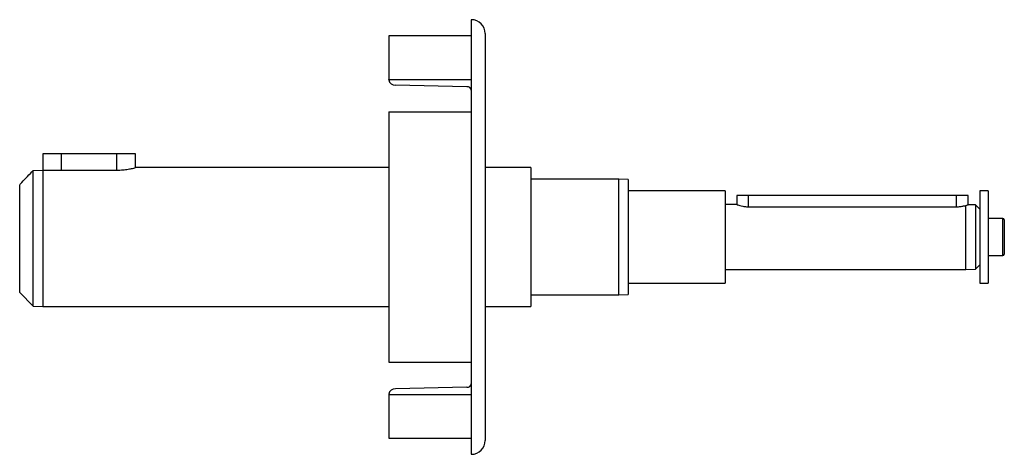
# Model space of a CAD drawing. Header units: millimetres. Extents: x 0 to 420, y 0 to 297.
# Tile 35 of 36: x 314.43 to 328.75, y 211.68 to 218. Entities that reach past the tile are written whole.
import ezdxf

# ---------------------------------------------------------------- set-up
doc = ezdxf.new("R2010")
doc.units = ezdxf.units.MM

msp = doc.modelspace()

# ---------------------------------------------------------------- linework, layer by layer
at = {"color": 7, "linetype": 'Continuous', "lineweight": 25}
for p, q in [((320.9978, 218.00388), (320.9978, 214.84223)), ((320.9978, 217.76844), (319.79747, 217.76844)), ((319.79747, 217.76844), (319.79747, 217.13231)), ((321.19961, 217.80207), (321.19961, 211.88239)), ((319.79747, 217.13231), (320.9978, 217.13231)), ((319.79747, 217.13017), (319.79747, 217.13231)), ((320.93238, 217.02895), (319.89561, 217.05123)), ((319.79747, 216.66384), (319.79747, 213.02062)), ((319.79747, 216.66384), (320.9978, 216.66384)), ((314.76867, 216.05308), (314.76867, 215.81473)), ((315.03775, 216.05308), (314.76867, 216.05308)), ((315.84498, 216.05308), (315.03775, 216.05308)), ((315.03775, 215.81473), (315.03775, 216.05308)), ((316.11406, 216.05308), (315.84498, 216.05308)), ((315.84498, 215.81473), (315.84498, 216.05308)), ((316.11406, 215.85127), (316.11406, 216.05308)), ((314.62927, 215.80968), (314.76867, 215.81473)), ((314.62927, 213.83806), (314.62927, 215.80968)), ((314.76867, 215.81473), (314.76867, 213.83319)), ((314.76867, 215.81473), (315.84498, 215.81473)), ((319.79747, 215.85127), (316.11406, 215.85127)), ((321.86557, 215.85127), (321.19961, 215.85127)), ((321.86557, 215.85127), (321.86557, 213.83319)), ((314.43233, 214.035), (314.43233, 215.60329)), ((323.14369, 215.6831), (321.86557, 215.6831)), ((323.27822, 215.6784), (323.14369, 215.6831)), ((323.14369, 214.00137), (323.14369, 215.6831)), ((323.27822, 215.6784), (323.27822, 214.00606)), ((324.69088, 215.51492), (323.27822, 215.51492)), ((324.69088, 215.51492), (324.69088, 214.16954)), ((324.85905, 215.44765), (324.85905, 215.31311)), ((325.02722, 215.44765), (324.85905, 215.44765)), ((328.05434, 215.44765), (325.02722, 215.44765)), ((325.02722, 215.28206), (325.02722, 215.44765)), ((328.22251, 215.44765), (328.05434, 215.44765)), ((328.05434, 215.28206), (328.05434, 215.44765)), ((328.22251, 215.31194), (328.22251, 215.44765)), ((328.51177, 215.51492), (328.39068, 215.51492)), ((328.39068, 215.51492), (328.39068, 214.74776)), ((328.51177, 215.51492), (328.51177, 214.74776)), ((324.85905, 215.31311), (324.69088, 215.31311)), ((328.18887, 214.37135), (328.18887, 215.30218)), ((328.32828, 215.30825), (328.22251, 215.31194)), ((328.39068, 215.24585), (328.32828, 215.30825)), ((328.32828, 215.30825), (328.32828, 214.37621)), ((325.02722, 215.28206), (328.05434, 215.28206)), ((328.72703, 215.11131), (328.51177, 215.11131)), ((328.72703, 214.57315), (328.72703, 215.11131)), ((328.74721, 215.09113), (328.74721, 214.59333)), ((320.9978, 214.84223), (320.9978, 211.68058)), ((328.39068, 214.74776), (328.39068, 214.16954)), ((328.51177, 214.74776), (328.51177, 214.16954)), ((328.32828, 214.37621), (328.39068, 214.43862)), ((328.51177, 214.57315), (328.72703, 214.57315)), ((324.69088, 214.37135), (328.18887, 214.37135)), ((328.18887, 214.37135), (328.32828, 214.37621)), ((323.27822, 214.16954), (324.69088, 214.16954)), ((328.39068, 214.16954), (328.51177, 214.16954)), ((314.43233, 214.035), (314.62927, 213.83806)), ((321.86557, 214.00137), (323.14369, 214.00137)), ((323.14369, 214.00137), (323.27822, 214.00606)), ((314.62927, 213.83806), (314.76867, 213.83319)), ((314.76867, 213.83319), (319.79747, 213.83319)), ((321.19961, 213.83319), (321.86557, 213.83319)), ((319.79747, 213.02062), (320.9978, 213.02062)), ((320.93238, 212.65551), (319.89561, 212.63323)), ((319.79747, 212.55429), (319.79747, 212.55216)), ((319.79747, 212.55216), (319.79747, 211.91602)), ((319.79747, 212.55216), (320.9978, 212.55216)), ((319.79747, 211.91602), (320.9978, 211.91602))]:
    msp.add_line(p, q, dxfattribs=at)
for centre, radius, start, end in [((320.9978, 217.80207), 0.20181, 360, 90), ((319.88797, 217.1422), 0.09129, 187.573368, 274.800636), ((320.93747, 216.9683), 0.06086, 7.573368, 94.800636), ((328.72703, 215.09113), 0.02018, 0, 90), ((328.72703, 214.59333), 0.02018, 270, 0), ((319.88797, 212.54226), 0.09129, 85.199364, 172.426632), ((320.93747, 212.71616), 0.06086, 265.199364, 352.426632), ((320.9978, 211.88239), 0.20181, 270, 0)]:
    msp.add_arc(centre, radius, start, end, dxfattribs=at)
for points, knots in [([(314.43233, 215.60329), (314.44234, 215.6139), (314.50762, 215.68304), (314.5735, 215.75162), (314.62927, 215.80968)], [0, 0, 0, 0, 0.15337367, 1, 1, 1, 1]), ([(315.84498, 215.81473), (315.87462, 215.81554), (315.93387, 215.81717), (316.01339, 215.82849), (316.07425, 215.84095), (316.11018, 215.85022), (316.1107, 215.85037), (316.11091, 215.85044)], [0, 0, 0, 0, 0.209596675, 0.419009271, 0.633162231, 0.85067567, 1, 1, 1, 1]), ([(324.86085, 215.31248), (324.8603, 215.31267), (324.85777, 215.31357), (324.87098, 215.30884), (324.89937, 215.29983), (324.9436, 215.28906), (324.98921, 215.28279), (325.01791, 215.28224), (325.02722, 215.28206)], [0, 0, 0, 0, 0.05466995, 0.25609686, 0.46043972, 0.67572322, 0.89483548, 1, 1, 1, 1]), ([(328.05434, 215.28206), (328.07251, 215.28274), (328.10884, 215.28409), (328.15594, 215.29309), (328.17835, 215.29927), (328.18887, 215.30218)], [0, 0, 0, 0, 0.34706155, 0.69356569, 1, 1, 1, 1]), ([(328.18887, 215.30218), (328.19885, 215.30497), (328.2182, 215.31039), (328.22074, 215.31132), (328.22197, 215.31177)], [0, 0, 0, 0, 0.51561077, 1, 1, 1, 1])]:
    msp.add_open_spline(points, degree=3, knots=knots, dxfattribs=at)

doc.saveas('drawing.dxf')
